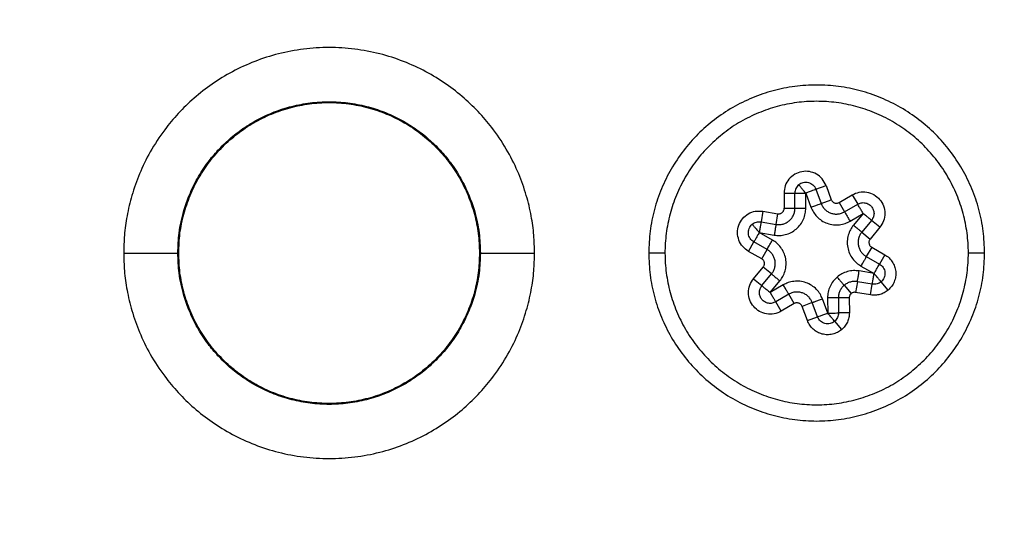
# Model space of a CAD drawing. Header units: millimetres. Extents: x 226 to 954, y 75 to 822.
# Tile 101 of 127: x 588 to 606, y 712 to 721. Entities that reach past the tile are written whole.
import ezdxf

# ---------------------------------------------------------------- set-up
doc = ezdxf.new("R2010")
doc.units = ezdxf.units.MM

msp = doc.modelspace()

# ---------------------------------------------------------------- linework, layer by layer
at = {"color": 179, "linetype": 'Continuous', "lineweight": 25}
for p, q in [((602.89, 717.784), (603.077, 717.853)), ((602.89, 717.784), (602.987, 717.521)), ((603.077, 717.853), (603.175, 717.591)), ((602.302, 717.712), (602.502, 717.713)), ((602.302, 717.712), (602.304, 717.432)), ((602.504, 717.433), (602.502, 717.713)), ((602.704, 717.434), (602.702, 717.714)), ((602.702, 717.714), (602.8, 717.452)), ((602.987, 717.521), (603.175, 717.591)), ((603.319, 717.539), (603.56, 717.681)), ((603.56, 717.681), (603.662, 717.508)), ((601.911, 717.379), (601.878, 717.182)), ((601.911, 717.379), (602.187, 717.332)), ((602.304, 717.432), (602.504, 717.433)), ((603.319, 717.539), (603.42, 717.367)), ((603.42, 717.367), (603.662, 717.508)), ((601.878, 717.182), (602.154, 717.135)), ((602.154, 717.135), (602.187, 717.332)), ((603.521, 717.194), (603.763, 717.336)), ((603.763, 717.336), (603.584, 717.12)), ((603.917, 717.208), (603.738, 716.993)), ((604.071, 717.081), (603.917, 717.208)), ((604.071, 717.081), (603.892, 716.865)), ((601.844, 716.985), (602.12, 716.938)), ((602.088, 716.846), (601.844, 716.985)), ((603.738, 716.993), (603.892, 716.865)), ((601.647, 716.637), (601.745, 716.811)), ((601.89, 716.499), (601.647, 716.637)), ((601.989, 716.673), (601.745, 716.811)), ((601.89, 716.499), (601.989, 716.673)), ((603.92, 716.714), (603.821, 716.541)), ((603.92, 716.714), (604.163, 716.576)), ((591.112, 716.607), (591.129, 716.607)), ((596.681, 716.607), (596.697, 716.607)), ((603.821, 716.541), (604.064, 716.402)), ((604.163, 716.576), (604.064, 716.402)), ((601.739, 716.132), (601.917, 716.348)), ((602.072, 716.22), (601.917, 716.348)), ((603.965, 716.228), (603.689, 716.275)), ((603.722, 716.367), (603.965, 716.228)), ((601.739, 716.132), (601.893, 716.005)), ((601.893, 716.005), (602.072, 716.22)), ((602.047, 715.877), (602.226, 716.093)), ((602.289, 716.019), (602.047, 715.877)), ((603.411, 716.011), (603.541, 715.858)), ((603.656, 716.078), (603.622, 715.881)), ((603.932, 716.031), (603.656, 716.078)), ((603.899, 715.834), (603.932, 716.031)), ((604.225, 715.924), (604.095, 716.076)), ((602.39, 715.846), (602.148, 715.705)), ((602.491, 715.674), (602.39, 715.846)), ((603.108, 715.499), (603.01, 715.761)), ((603.106, 715.779), (603.108, 715.499)), ((603.506, 715.782), (603.306, 715.78)), ((603.306, 715.78), (603.308, 715.5)), ((603.506, 715.782), (603.508, 715.502)), ((603.899, 715.834), (603.622, 715.881)), ((602.249, 715.532), (602.148, 715.705)), ((602.491, 715.674), (602.249, 715.532)), ((602.823, 715.692), (602.635, 715.622)), ((602.733, 715.36), (602.635, 715.622)), ((602.92, 715.429), (602.823, 715.692)), ((602.733, 715.36), (602.92, 715.429)), ((603.508, 715.502), (603.308, 715.5)), ((603.367, 715.194), (603.237, 715.347))]:
    msp.add_line(p, q, dxfattribs=at)
at = {"color": 8, "linetype": 'Continuous', "lineweight": 25}
for p, q in [((600.111, 716.607), (599.805, 716.607)), ((606.005, 716.607), (605.699, 716.607))]:
    msp.add_line(p, q, dxfattribs=at)
at = {"color": 179, "linetype": 'Continuous', "lineweight": 25}
for points, knots in [([(593.905, 657.932), (604.204, 657.932), (614.323, 660.643), (632.162, 670.942), (639.569, 678.35), (649.868, 696.189), (652.579, 706.307), (652.579, 726.906), (649.868, 737.024), (639.569, 754.863), (632.162, 762.271), (614.323, 772.57), (604.204, 775.281), (593.905, 775.281)], [0, 0, 0, 0, 0.1666667, 0.1666667, 0.3333333, 0.3333333, 0.5, 0.5, 0.6666667, 0.6666667, 0.8333333, 0.8333333, 1, 1, 1, 1]), ([(593.905, 775.107), (604.173, 775.107), (614.262, 772.403), (632.048, 762.135), (639.433, 754.749), (649.702, 736.964), (652.405, 726.875), (652.405, 706.338), (649.702, 696.249), (639.433, 678.464), (632.048, 671.078), (614.262, 660.81), (604.173, 658.107), (593.905, 658.107)], [0, 0, 0, 0, 0.1666667, 0.1666667, 0.3333333, 0.3333333, 0.5, 0.5, 0.6666667, 0.6666667, 0.8333333, 0.8333333, 1, 1, 1, 1]), ([(645.178, 716.607), (645.174, 717.092), (645.166, 718.076), (645.1, 719.573), (644.989, 721.109), (644.825, 722.684), (644.609, 724.288), (644.335, 725.919), (644.001, 727.574), (643.602, 729.263), (643.158, 730.891), (642.676, 732.457), (642.163, 733.955), (641.592, 735.47), (640.959, 736.998), (640.262, 738.538), (639.513, 740.055), (638.714, 741.548), (637.867, 743.013), (636.954, 744.477), (635.974, 745.936), (634.945, 747.359), (633.869, 748.745), (632.748, 750.092), (631.563, 751.419), (630.313, 752.724), (628.999, 754.003), (627.62, 755.252), (626.177, 756.465), (624.67, 757.64), (623.1, 758.771), (621.47, 759.855), (619.781, 760.887), (618.034, 761.863), (616.233, 762.778), (614.38, 763.629), (612.48, 764.412), (610.534, 765.123), (608.548, 765.76), (606.526, 766.317), (604.472, 766.794), (602.392, 767.188), (600.289, 767.496), (598.17, 767.717), (596.04, 767.851), (593.905, 767.895), (591.769, 767.851), (589.639, 767.717), (587.521, 767.496), (585.418, 767.188), (583.337, 766.794), (581.284, 766.317), (579.261, 765.76), (577.275, 765.123), (575.33, 764.412), (573.429, 763.629), (571.577, 762.778), (569.776, 761.863), (568.029, 760.887), (566.34, 759.855), (564.709, 758.771), (563.14, 757.64), (561.633, 756.465), (560.19, 755.252), (558.811, 754.003), (557.496, 752.724), (556.247, 751.419), (555.062, 750.092), (553.941, 748.745), (552.843, 747.331), (551.774, 745.849), (550.741, 744.302), (549.784, 742.749), (548.9, 741.194), (548.086, 739.643), (547.299, 738.008), (546.548, 736.293), (545.842, 734.5), (545.22, 732.728), (544.673, 730.971), (544.199, 729.232), (543.795, 727.514), (543.458, 725.83), (543.185, 724.182), (542.972, 722.58), (542.814, 721.025), (542.707, 719.518), (542.643, 718.049), (542.635, 717.083), (542.631, 716.607)], [0, 0, 0, 0, 0.009039, 0.018334, 0.027893, 0.037722, 0.047828, 0.05803, 0.068512, 0.079278, 0.090336, 0.09995, 0.109779, 0.119827, 0.130096, 0.140586, 0.1513, 0.161607, 0.172115, 0.182823, 0.19373, 0.204835, 0.215534, 0.226408, 0.237454, 0.248671, 0.260055, 0.271602, 0.283309, 0.29517, 0.30718, 0.319334, 0.331624, 0.344044, 0.356587, 0.369244, 0.382006, 0.394865, 0.407811, 0.420835, 0.433925, 0.447072, 0.460264, 0.47349, 0.48674, 0.500001, 0.513261, 0.526511, 0.539737, 0.552929, 0.566076, 0.579166, 0.59219, 0.605136, 0.617995, 0.630757, 0.643414, 0.655957, 0.668377, 0.680667, 0.692821, 0.704831, 0.716692, 0.728399, 0.739946, 0.75133, 0.762547, 0.773594, 0.784467, 0.795166, 0.806938, 0.818487, 0.829811, 0.84091, 0.851785, 0.862435, 0.8747, 0.886658, 0.898311, 0.909664, 0.92092, 0.931875, 0.942533, 0.952903, 0.962989, 0.972626, 0.982002, 0.991125, 1, 1, 1, 1]), ([(542.81, 716.607), (542.814, 717.09), (542.822, 718.071), (542.888, 719.562), (542.999, 721.093), (543.161, 722.663), (543.378, 724.261), (543.65, 725.886), (543.983, 727.536), (544.38, 729.219), (544.823, 730.842), (545.304, 732.401), (545.814, 733.895), (546.384, 735.404), (547.014, 736.927), (547.709, 738.461), (548.455, 739.974), (549.252, 741.461), (550.096, 742.921), (551.006, 744.38), (551.982, 745.834), (553.008, 747.252), (554.08, 748.633), (555.197, 749.975), (556.378, 751.298), (557.623, 752.599), (558.933, 753.873), (560.307, 755.117), (561.745, 756.327), (563.247, 757.497), (564.811, 758.625), (566.435, 759.705), (568.119, 760.733), (569.86, 761.705), (571.654, 762.617), (573.501, 763.466), (575.395, 764.246), (577.333, 764.955), (579.312, 765.588), (581.327, 766.144), (583.374, 766.62), (585.448, 767.012), (587.543, 767.319), (589.654, 767.539), (591.777, 767.672), (593.905, 767.717), (596.033, 767.672), (598.155, 767.539), (600.267, 767.319), (602.362, 767.012), (604.435, 766.62), (606.482, 766.144), (608.497, 765.588), (610.476, 764.955), (612.415, 764.246), (614.309, 763.466), (616.155, 762.617), (617.95, 761.705), (619.691, 760.733), (621.374, 759.705), (622.999, 758.625), (624.563, 757.497), (626.064, 756.327), (627.503, 755.117), (628.877, 753.873), (630.187, 752.599), (631.432, 751.298), (632.613, 749.975), (633.729, 748.633), (634.824, 747.224), (635.889, 745.748), (636.918, 744.205), (637.872, 742.658), (638.753, 741.109), (639.564, 739.563), (640.348, 737.934), (641.097, 736.224), (641.8, 734.437), (642.42, 732.672), (642.965, 730.921), (643.437, 729.188), (643.841, 727.476), (644.176, 725.798), (644.448, 724.155), (644.66, 722.559), (644.818, 721.01), (644.924, 719.508), (644.988, 718.044), (644.996, 717.081), (645, 716.607)], [0, 0, 0, 0, 0.009039, 0.018334, 0.027893, 0.037722, 0.047828, 0.05803, 0.068512, 0.079278, 0.090336, 0.09995, 0.109779, 0.119827, 0.130096, 0.140586, 0.1513, 0.161607, 0.172115, 0.182823, 0.19373, 0.204835, 0.215534, 0.226408, 0.237454, 0.248671, 0.260055, 0.271602, 0.283309, 0.29517, 0.30718, 0.319334, 0.331624, 0.344044, 0.356587, 0.369244, 0.382006, 0.394865, 0.407811, 0.420835, 0.433925, 0.447072, 0.460264, 0.47349, 0.48674, 0.500001, 0.513261, 0.526511, 0.539737, 0.552929, 0.566076, 0.579166, 0.59219, 0.605136, 0.617995, 0.630757, 0.643414, 0.655957, 0.668377, 0.680667, 0.692821, 0.704831, 0.716692, 0.728399, 0.739946, 0.75133, 0.762547, 0.773594, 0.784467, 0.795166, 0.806938, 0.818487, 0.829811, 0.84091, 0.851785, 0.862435, 0.8747, 0.886658, 0.898311, 0.909664, 0.92092, 0.931875, 0.942533, 0.952903, 0.962989, 0.972626, 0.982002, 0.991125, 1, 1, 1, 1]), ([(552.027, 757.703), (543.932, 749.454), (538.453, 738.997), (534.104, 716.296), (535.33, 704.554), (544.276, 683.241), (551.797, 674.142), (571.047, 661.346), (582.348, 657.932), (593.905, 657.932)], [0, 0, 0, 0, 0.25, 0.25, 0.5, 0.5, 0.75, 0.75, 1, 1, 1, 1]), ([(593.905, 658.107), (582.395, 658.107), (571.139, 661.503), (551.96, 674.235), (544.461, 683.289), (535.524, 704.505), (534.285, 716.196), (538.573, 738.813), (544.007, 749.239), (552.048, 757.475)], [0, 0, 0, 0, 0.25, 0.25, 0.5, 0.5, 0.75, 0.75, 1, 1, 1, 1]), ([(633.127, 716.607), (633.123, 717.022), (633.115, 717.865), (633.051, 719.148), (632.944, 720.47), (632.786, 721.828), (632.573, 723.223), (632.302, 724.652), (631.967, 726.114), (631.578, 727.553), (631.139, 728.964), (630.652, 730.344), (630.1, 731.741), (629.478, 733.152), (628.787, 734.563), (628.025, 735.972), (627.192, 737.373), (626.279, 738.77), (625.316, 740.114), (624.308, 741.403), (623.262, 742.634), (622.144, 743.843), (620.956, 745.024), (619.696, 746.173), (618.365, 747.284), (616.964, 748.35), (615.496, 749.367), (613.961, 750.329), (612.453, 751.179), (610.985, 751.926), (609.568, 752.577), (608.114, 753.176), (606.626, 753.72), (605.106, 754.206), (603.559, 754.633), (601.988, 754.998), (600.397, 755.299), (598.789, 755.535), (597.168, 755.704), (595.538, 755.806), (593.905, 755.84), (592.271, 755.806), (590.642, 755.704), (589.021, 755.535), (587.413, 755.299), (585.821, 754.998), (584.25, 754.633), (582.703, 754.206), (581.184, 753.72), (579.696, 753.176), (578.242, 752.577), (576.825, 751.926), (575.357, 751.179), (573.849, 750.329), (572.314, 749.367), (570.845, 748.35), (569.445, 747.284), (568.114, 746.173), (566.854, 745.024), (565.665, 743.843), (564.548, 742.634), (563.501, 741.403), (562.487, 740.106), (561.513, 738.745), (560.586, 737.323), (559.741, 735.896), (558.975, 734.47), (558.289, 733.059), (557.679, 731.665), (557.139, 730.294), (556.663, 728.939), (556.229, 727.544), (555.843, 726.114), (555.508, 724.652), (555.236, 723.223), (555.024, 721.828), (554.866, 720.47), (554.759, 719.148), (554.695, 717.865), (554.687, 717.022), (554.683, 716.607)], [0, 0, 0, 0, 0.010105, 0.02053, 0.031285, 0.04238, 0.053823, 0.065625, 0.077793, 0.090336, 0.101898, 0.113772, 0.125962, 0.13847, 0.1513, 0.164215, 0.177443, 0.190983, 0.204834, 0.217694, 0.230804, 0.244163, 0.257764, 0.271601, 0.285667, 0.299955, 0.314454, 0.329153, 0.344042, 0.356584, 0.369241, 0.382004, 0.394863, 0.40781, 0.420833, 0.433924, 0.447071, 0.460263, 0.47349, 0.486739, 0.5, 0.513261, 0.52651, 0.539737, 0.552929, 0.566076, 0.579167, 0.59219, 0.605137, 0.617996, 0.630759, 0.643416, 0.655958, 0.670847, 0.685546, 0.700045, 0.714333, 0.728399, 0.742236, 0.755837, 0.769196, 0.782306, 0.795166, 0.809265, 0.823043, 0.836497, 0.849627, 0.862434, 0.874699, 0.886657, 0.898311, 0.909664, 0.922207, 0.934375, 0.946177, 0.95762, 0.968715, 0.97947, 0.989895, 1, 1, 1, 1]), ([(555.004, 716.607), (555.008, 717.018), (555.016, 717.854), (555.079, 719.128), (555.186, 720.438), (555.342, 721.785), (555.553, 723.169), (555.822, 724.586), (556.154, 726.036), (556.54, 727.463), (556.976, 728.863), (557.459, 730.232), (558.007, 731.617), (558.624, 733.016), (559.309, 734.416), (560.064, 735.813), (560.891, 737.203), (561.796, 738.588), (562.751, 739.921), (563.751, 741.199), (564.788, 742.42), (565.897, 743.619), (567.076, 744.791), (568.325, 745.931), (569.645, 747.032), (571.034, 748.09), (572.491, 749.099), (574.013, 750.053), (575.598, 750.947), (577.243, 751.774), (578.943, 752.531), (580.694, 753.211), (582.491, 753.811), (584.226, 754.297), (585.888, 754.683), (587.466, 754.982), (589.061, 755.216), (590.669, 755.383), (592.285, 755.485), (593.905, 755.518), (595.525, 755.485), (597.141, 755.383), (598.748, 755.216), (600.344, 754.982), (601.922, 754.683), (603.583, 754.297), (605.318, 753.811), (607.116, 753.211), (608.867, 752.531), (610.567, 751.774), (612.211, 750.947), (613.796, 750.053), (615.319, 749.099), (616.775, 748.09), (618.164, 747.032), (619.484, 745.931), (620.734, 744.791), (621.913, 743.619), (623.021, 742.42), (624.059, 741.199), (625.065, 739.913), (626.031, 738.564), (626.951, 737.153), (627.789, 735.738), (628.548, 734.324), (629.229, 732.924), (629.834, 731.542), (630.369, 730.182), (630.841, 728.838), (631.272, 727.455), (631.655, 726.036), (631.987, 724.586), (632.257, 723.169), (632.467, 721.785), (632.624, 720.438), (632.73, 719.128), (632.794, 717.854), (632.802, 717.018), (632.805, 716.607)], [0, 0, 0, 0, 0.010105, 0.02053, 0.031285, 0.04238, 0.053824, 0.065625, 0.077794, 0.090336, 0.101899, 0.113773, 0.125962, 0.138471, 0.1513, 0.164216, 0.177444, 0.190984, 0.204835, 0.217695, 0.230806, 0.244164, 0.257765, 0.271602, 0.285669, 0.299956, 0.314455, 0.329155, 0.344043, 0.359108, 0.374335, 0.389709, 0.405214, 0.420833, 0.433924, 0.447071, 0.460263, 0.473489, 0.486739, 0.5, 0.513261, 0.526511, 0.539737, 0.552929, 0.566076, 0.579167, 0.594786, 0.610291, 0.625665, 0.640892, 0.655957, 0.670845, 0.685545, 0.700044, 0.714331, 0.728398, 0.742235, 0.755836, 0.769195, 0.782305, 0.795165, 0.809265, 0.823042, 0.836496, 0.849627, 0.862433, 0.874699, 0.886657, 0.89831, 0.909664, 0.922206, 0.934375, 0.946176, 0.95762, 0.968715, 0.97947, 0.989895, 1, 1, 1, 1]), ([(597.697, 716.607), (597.694, 716.716), (597.689, 716.946), (597.639, 717.302), (597.549, 717.681), (597.409, 718.079), (597.209, 718.488), (596.965, 718.86), (596.691, 719.189), (596.399, 719.473), (596.065, 719.734), (595.69, 719.962), (595.279, 720.151), (594.838, 720.292), (594.377, 720.379), (593.905, 720.409), (593.433, 720.379), (592.971, 720.292), (592.531, 720.151), (592.12, 719.962), (591.745, 719.734), (591.411, 719.473), (591.119, 719.189), (590.844, 718.86), (590.601, 718.488), (590.401, 718.079), (590.26, 717.681), (590.171, 717.302), (590.121, 716.946), (590.115, 716.716), (590.113, 716.607)], [0, 0, 0, 0, 0.027668, 0.057727, 0.090349, 0.125682, 0.163831, 0.20484, 0.237462, 0.271612, 0.307191, 0.344055, 0.382015, 0.420841, 0.460267, 0.5, 0.539733, 0.579159, 0.617985, 0.655945, 0.692809, 0.728388, 0.762538, 0.79516, 0.836169, 0.874318, 0.909651, 0.942273, 0.972332, 1, 1, 1, 1]), ([(606.005, 716.607), (606, 716.742), (605.989, 717.012), (605.907, 717.411), (605.777, 717.796), (605.597, 718.161), (605.371, 718.499), (605.103, 718.805), (604.797, 719.073), (604.459, 719.299), (604.095, 719.479), (603.709, 719.609), (603.311, 719.689), (602.905, 719.715), (602.499, 719.689), (602.1, 719.609), (601.715, 719.479), (601.35, 719.299), (601.012, 719.073), (600.707, 718.805), (600.438, 718.499), (600.213, 718.161), (600.032, 717.796), (599.903, 717.411), (599.82, 717.012), (599.81, 716.742), (599.805, 716.607)], [0, 0, 0, 0, 0.041667, 0.083333, 0.125, 0.166667, 0.208333, 0.25, 0.291667, 0.333333, 0.375, 0.416667, 0.458333, 0.5, 0.541667, 0.583333, 0.625, 0.666667, 0.708333, 0.75, 0.791667, 0.833333, 0.875, 0.916667, 0.958333, 1, 1, 1, 1]), ([(591.112, 716.607), (591.117, 716.73), (591.127, 716.995), (591.207, 717.355), (591.324, 717.691), (591.472, 717.992), (591.651, 718.266), (591.853, 718.509), (592.068, 718.718), (592.314, 718.909), (592.59, 719.078), (592.893, 719.217), (593.217, 719.32), (593.557, 719.385), (593.905, 719.406), (594.253, 719.385), (594.592, 719.32), (594.917, 719.217), (595.219, 719.078), (595.495, 718.909), (595.742, 718.718), (595.957, 718.509), (596.159, 718.266), (596.338, 717.992), (596.485, 717.691), (596.603, 717.355), (596.682, 716.995), (596.693, 716.73), (596.697, 716.607)], [0, 0, 0, 0, 0.042374, 0.090314, 0.12565, 0.163802, 0.204815, 0.23744, 0.271593, 0.307175, 0.344042, 0.382005, 0.420835, 0.460264, 0.5, 0.539736, 0.579165, 0.617995, 0.655958, 0.692825, 0.728407, 0.76256, 0.795185, 0.836198, 0.87435, 0.909686, 0.957626, 1, 1, 1, 1]), ([(591.129, 716.607), (591.133, 716.728), (591.142, 716.97), (591.216, 717.327), (591.332, 717.672), (591.494, 717.999), (591.696, 718.301), (591.936, 718.575), (592.21, 718.815), (592.513, 719.018), (592.839, 719.179), (593.184, 719.296), (593.541, 719.367), (593.905, 719.391), (594.268, 719.367), (594.625, 719.296), (594.97, 719.179), (595.297, 719.018), (595.6, 718.815), (595.874, 718.575), (596.114, 718.301), (596.316, 717.999), (596.477, 717.672), (596.594, 717.327), (596.667, 716.97), (596.676, 716.728), (596.681, 716.607)], [0, 0, 0, 0, 0.0416667, 0.0833333, 0.125, 0.1666667, 0.2083333, 0.25, 0.2916667, 0.3333333, 0.375, 0.4166667, 0.4583333, 0.5, 0.5416667, 0.5833333, 0.625, 0.6666667, 0.7083333, 0.75, 0.7916667, 0.8333333, 0.875, 0.9166667, 0.9583333, 1, 1, 1, 1]), ([(604.719, 714.473), (604.809, 714.556), (604.989, 714.721), (605.215, 715.011), (605.404, 715.326), (605.55, 715.663), (605.65, 716.017), (605.704, 716.38), (605.709, 716.747), (605.667, 717.112), (605.577, 717.468), (605.442, 717.81), (605.263, 718.131), (605.044, 718.425), (604.788, 718.689), (604.5, 718.917), (604.185, 719.106), (603.848, 719.251), (603.495, 719.352), (603.131, 719.405), (602.764, 719.411), (602.399, 719.369), (602.043, 719.279), (601.702, 719.143), (601.379, 718.967), (601.187, 718.815), (601.091, 718.74)], [0, 0, 0, 0, 0.041667, 0.083333, 0.125, 0.166667, 0.208333, 0.25, 0.291667, 0.333333, 0.375, 0.416667, 0.458333, 0.5, 0.541667, 0.583333, 0.625, 0.666667, 0.708333, 0.75, 0.791667, 0.833333, 0.875, 0.916667, 0.958333, 1, 1, 1, 1]), ([(601.091, 718.74), (601.001, 718.657), (600.821, 718.492), (600.595, 718.202), (600.406, 717.887), (600.26, 717.55), (600.159, 717.196), (600.106, 716.833), (600.1, 716.466), (600.143, 716.101), (600.232, 715.745), (600.368, 715.403), (600.546, 715.082), (600.766, 714.788), (601.021, 714.524), (601.309, 714.296), (601.624, 714.107), (601.962, 713.962), (602.315, 713.861), (602.678, 713.808), (603.046, 713.802), (603.41, 713.844), (603.767, 713.934), (604.108, 714.07), (604.43, 714.247), (604.622, 714.398), (604.719, 714.473)], [0, 0, 0, 0, 0.041667, 0.083333, 0.125, 0.166667, 0.208333, 0.25, 0.291667, 0.333333, 0.375, 0.416667, 0.458333, 0.5, 0.541667, 0.583333, 0.625, 0.666667, 0.708333, 0.75, 0.791667, 0.833333, 0.875, 0.916667, 0.958333, 1, 1, 1, 1]), ([(603.077, 717.853), (603.056, 717.895), (603.015, 717.979), (602.903, 718.069), (602.771, 718.117), (602.629, 718.116), (602.496, 718.066), (602.388, 717.974), (602.315, 717.851), (602.307, 717.758), (602.302, 717.712)], [0, 0, 0, 0, 0.125, 0.25, 0.375, 0.5, 0.625, 0.75, 0.875, 1, 1, 1, 1]), ([(602.573, 717.867), (602.585, 717.876), (602.611, 717.895), (602.657, 717.911), (602.705, 717.916), (602.753, 717.91), (602.798, 717.892), (602.837, 717.864), (602.87, 717.828), (602.883, 717.798), (602.89, 717.784)], [0, 0, 0, 0, 0.125, 0.25, 0.375, 0.499999, 0.625001, 0.75, 0.875, 1, 1, 1, 1]), ([(602.573, 717.867), (602.562, 717.856), (602.541, 717.836), (602.519, 717.798), (602.505, 717.757), (602.503, 717.727), (602.502, 717.713)], [0, 0, 0, 0, 0.249999, 0.499999, 0.75, 1, 1, 1, 1]), ([(602.702, 717.714), (602.692, 717.726), (602.672, 717.749), (602.64, 717.787), (602.612, 717.82), (602.592, 717.843), (602.581, 717.857), (602.575, 717.863), (602.573, 717.866), (602.572, 717.866), (602.573, 717.867), (602.573, 717.867), (602.573, 717.867)], [0, 0, 0, 0, 0.151388, 0.288865, 0.499466, 0.652767, 0.759536, 0.883084, 0.942432, 0.97135, 0.991231, 1, 1, 1, 1]), ([(602.702, 717.714), (602.727, 717.723), (602.776, 717.742), (602.838, 717.765), (602.881, 717.781), (602.887, 717.783), (602.89, 717.784)], [0, 0, 0, 0, 0.25, 0.499986, 0.749969, 1, 1, 1, 1]), ([(603.56, 717.681), (603.603, 717.7), (603.688, 717.739), (603.831, 717.738), (603.964, 717.691), (604.074, 717.6), (604.145, 717.478), (604.17, 717.339), (604.149, 717.197), (604.097, 717.12), (604.071, 717.081)], [0, 0, 0, 0, 0.125, 0.25, 0.374999, 0.5, 0.625, 0.75, 0.875, 1, 1, 1, 1]), ([(602.502, 717.713), (602.505, 717.713), (602.511, 717.713), (602.557, 717.713), (602.623, 717.714), (602.676, 717.714), (602.702, 717.714)], [0, 0, 0, 0, 0.250031, 0.500016, 0.749999, 1, 1, 1, 1]), ([(603.175, 717.591), (603.178, 717.584), (603.183, 717.571), (603.198, 717.554), (603.215, 717.54), (603.234, 717.531), (603.256, 717.526), (603.278, 717.525), (603.299, 717.53), (603.312, 717.536), (603.319, 717.539)], [0, 0, 0, 0, 0.125001, 0.249998, 0.374999, 0.5, 0.625001, 0.75, 0.874997, 1, 1, 1, 1]), ([(601.647, 716.637), (601.608, 716.664), (601.532, 716.718), (601.462, 716.843), (601.436, 716.982), (601.46, 717.122), (601.53, 717.245), (601.638, 717.336), (601.771, 717.388), (601.864, 717.382), (601.911, 717.379)], [0, 0, 0, 0, 0.125, 0.25, 0.375, 0.5, 0.625, 0.75, 0.875, 1, 1, 1, 1]), ([(602.154, 717.135), (602.176, 717.133), (602.219, 717.128), (602.284, 717.14), (602.345, 717.164), (602.4, 717.201), (602.445, 717.248), (602.479, 717.305), (602.5, 717.367), (602.503, 717.411), (602.504, 717.433)], [0, 0, 0, 0, 0.125, 0.25, 0.375, 0.5, 0.625, 0.75, 0.875, 1, 1, 1, 1]), ([(602.187, 717.332), (602.194, 717.332), (602.209, 717.33), (602.231, 717.334), (602.251, 717.342), (602.269, 717.354), (602.284, 717.37), (602.296, 717.389), (602.303, 717.41), (602.304, 717.424), (602.304, 717.432)], [0, 0, 0, 0, 0.125003, 0.250001, 0.375002, 0.500002, 0.624999, 0.750002, 0.875, 1, 1, 1, 1]), ([(602.504, 717.433), (602.507, 717.433), (602.512, 717.433), (602.546, 717.433), (602.563, 717.433)], [0, 0, 0, 0, 0.500046, 1, 1, 1, 1]), ([(602.528, 717.05), (602.556, 717.077), (602.611, 717.13), (602.665, 717.229), (602.699, 717.332), (602.702, 717.401), (602.704, 717.434)], [0, 0, 0, 0, 0.2659098, 0.5248738, 0.7709746, 1, 1, 1, 1]), ([(602.563, 717.433), (602.583, 717.433), (602.624, 717.434), (602.677, 717.434), (602.704, 717.434)], [0, 0, 0, 0, 0.499984, 1, 1, 1, 1]), ([(602.8, 717.452), (602.824, 717.461), (602.873, 717.479), (602.935, 717.502), (602.979, 717.518), (602.984, 717.52), (602.987, 717.521)], [0, 0, 0, 0, 0.250001, 0.499985, 0.749969, 1, 1, 1, 1]), ([(602.8, 717.452), (602.813, 717.421), (602.841, 717.358), (602.908, 717.274), (602.995, 717.202), (603.099, 717.151), (603.212, 717.124), (603.324, 717.125), (603.43, 717.148), (603.491, 717.179), (603.521, 717.194)], [0, 0, 0, 0, 0.114513, 0.237563, 0.367045, 0.5, 0.632955, 0.762436, 0.885487, 1, 1, 1, 1]), ([(602.987, 717.521), (602.996, 717.501), (603.014, 717.461), (603.056, 717.411), (603.107, 717.37), (603.167, 717.341), (603.231, 717.326), (603.297, 717.325), (603.361, 717.337), (603.4, 717.357), (603.42, 717.367)], [0, 0, 0, 0, 0.125, 0.25, 0.375, 0.499999, 0.624999, 0.75, 0.875, 1, 1, 1, 1]), ([(603.42, 717.367), (603.422, 717.364), (603.425, 717.359), (603.448, 717.319), (603.481, 717.262), (603.508, 717.217), (603.521, 717.194)], [0, 0, 0, 0, 0.250031, 0.500015, 0.75, 1, 1, 1, 1]), ([(603.662, 717.508), (603.683, 717.518), (603.725, 717.538), (603.797, 717.537), (603.864, 717.513), (603.918, 717.468), (603.954, 717.407), (603.967, 717.337), (603.956, 717.267), (603.93, 717.228), (603.917, 717.208)], [0, 0, 0, 0, 0.125, 0.2500005, 0.3750005, 0.5000001, 0.625, 0.7500002, 0.8750004, 1, 1, 1, 1]), ([(603.763, 717.336), (603.749, 717.359), (603.723, 717.404), (603.689, 717.461), (603.666, 717.501), (603.663, 717.506), (603.662, 717.508)], [0, 0, 0, 0, 0.25, 0.499985, 0.749969, 1, 1, 1, 1]), ([(601.715, 717.137), (601.726, 717.146), (601.75, 717.163), (601.791, 717.179), (601.834, 717.187), (601.863, 717.183), (601.878, 717.182)], [0, 0, 0, 0, 0.249998, 0.500001, 0.750004, 1, 1, 1, 1]), ([(601.878, 717.182), (601.877, 717.179), (601.876, 717.173), (601.868, 717.127), (601.857, 717.062), (601.849, 717.011), (601.844, 716.985)], [0, 0, 0, 0, 0.250031, 0.500015, 0.75, 1, 1, 1, 1]), ([(603.917, 717.208), (603.914, 717.21), (603.91, 717.214), (603.874, 717.244), (603.823, 717.286), (603.783, 717.319), (603.763, 717.336)], [0, 0, 0, 0, 0.250031, 0.500014, 0.749998, 1, 1, 1, 1]), ([(601.745, 716.811), (601.732, 716.82), (601.705, 716.838), (601.675, 716.875), (601.653, 716.919), (601.643, 716.966), (601.644, 717.014), (601.657, 717.061), (601.68, 717.104), (601.703, 717.126), (601.715, 717.137)], [0, 0, 0, 0, 0.125, 0.25, 0.375, 0.5, 0.625, 0.75, 0.875, 1, 1, 1, 1]), ([(601.715, 717.137), (601.716, 717.135), (601.719, 717.132), (601.734, 717.114), (601.754, 717.091), (601.782, 717.058), (601.814, 717.02), (601.834, 716.997), (601.844, 716.985)], [0, 0, 0, 0, 0.239422, 0.346125, 0.499849, 0.71056, 0.84827, 1, 1, 1, 1]), ([(602.154, 717.135), (602.153, 717.132), (602.153, 717.128), (602.148, 717.104), (602.144, 717.078), (602.139, 717.047), (602.131, 717.001), (602.125, 716.963), (602.12, 716.938)], [0, 0, 0, 0, 0.239477, 0.368377, 0.50001, 0.631637, 0.76055, 1, 1, 1, 1]), ([(602.12, 716.938), (602.153, 716.934), (602.222, 716.927), (602.329, 716.943), (602.435, 716.981), (602.497, 717.027), (602.528, 717.05)], [0, 0, 0, 0, 0.229027, 0.475127, 0.73409, 1, 1, 1, 1]), ([(603.584, 717.12), (603.564, 717.093), (603.523, 717.038), (603.484, 716.937), (603.465, 716.826), (603.473, 716.711), (603.507, 716.6), (603.564, 716.502), (603.636, 716.423), (603.694, 716.385), (603.722, 716.367)], [0, 0, 0, 0, 0.114513, 0.237563, 0.367045, 0.5, 0.632954, 0.762436, 0.885487, 1, 1, 1, 1]), ([(603.584, 717.12), (603.604, 717.104), (603.645, 717.07), (603.696, 717.028), (603.731, 716.998), (603.736, 716.995), (603.738, 716.993)], [0, 0, 0, 0, 0.25, 0.499984, 0.749969, 1, 1, 1, 1]), ([(601.844, 716.985), (601.831, 716.962), (601.805, 716.916), (601.773, 716.859), (601.75, 716.819), (601.747, 716.814), (601.745, 716.811)], [0, 0, 0, 0, 0.250001, 0.499986, 0.74997, 1, 1, 1, 1]), ([(601.989, 716.673), (601.99, 716.675), (601.993, 716.68), (602.016, 716.721), (602.049, 716.778), (602.075, 716.824), (602.088, 716.846)], [0, 0, 0, 0, 0.250031, 0.500015, 0.75, 1, 1, 1, 1]), ([(602.226, 716.093), (602.245, 716.12), (602.286, 716.175), (602.326, 716.276), (602.344, 716.387), (602.337, 716.503), (602.303, 716.613), (602.246, 716.711), (602.174, 716.791), (602.116, 716.828), (602.088, 716.846)], [0, 0, 0, 0, 0.114513, 0.237563, 0.367045, 0.5, 0.632954, 0.762436, 0.885487, 1, 1, 1, 1]), ([(603.738, 716.993), (603.725, 716.975), (603.7, 716.94), (603.677, 716.878), (603.667, 716.813), (603.672, 716.747), (603.691, 716.684), (603.723, 716.626), (603.766, 716.577), (603.803, 716.553), (603.821, 716.541)], [0, 0, 0, 0, 0.124999, 0.25, 0.375, 0.5, 0.625, 0.75, 0.875, 1, 1, 1, 1]), ([(603.892, 716.865), (603.888, 716.859), (603.879, 716.847), (603.872, 716.827), (603.868, 716.805), (603.87, 716.783), (603.876, 716.762), (603.887, 716.743), (603.901, 716.726), (603.914, 716.718), (603.92, 716.714)], [0, 0, 0, 0, 0.125001, 0.25, 0.375, 0.500001, 0.625001, 0.750001, 0.875001, 1, 1, 1, 1]), ([(602.072, 716.22), (602.084, 716.238), (602.11, 716.273), (602.133, 716.335), (602.143, 716.4), (602.138, 716.466), (602.119, 716.529), (602.087, 716.587), (602.044, 716.637), (602.007, 716.661), (601.989, 716.673)], [0, 0, 0, 0, 0.125, 0.25, 0.375, 0.5, 0.625, 0.75, 0.874999, 1, 1, 1, 1]), ([(542.631, 716.607), (542.635, 716.121), (542.643, 715.137), (542.71, 713.64), (542.821, 712.104), (542.984, 710.529), (543.201, 708.925), (543.475, 707.294), (543.808, 705.639), (544.207, 703.951), (544.652, 702.322), (545.134, 700.757), (545.646, 699.258), (546.218, 697.743), (546.851, 696.215), (547.548, 694.675), (548.297, 693.158), (549.096, 691.665), (549.943, 690.2), (550.856, 688.736), (551.835, 687.277), (552.865, 685.854), (553.941, 684.468), (555.062, 683.122), (556.247, 681.794), (557.496, 680.489), (558.811, 679.21), (560.19, 677.962), (561.633, 676.748), (563.14, 675.573), (564.709, 674.442), (566.34, 673.358), (568.029, 672.326), (569.776, 671.35), (571.577, 670.435), (573.429, 669.584), (575.33, 668.801), (577.275, 668.09), (579.261, 667.454), (581.284, 666.896), (583.337, 666.419), (585.418, 666.025), (587.521, 665.717), (589.639, 665.496), (591.769, 665.363), (593.905, 665.318), (596.04, 665.363), (598.17, 665.496), (600.289, 665.717), (602.392, 666.025), (604.472, 666.419), (606.526, 666.896), (608.548, 667.454), (610.534, 668.09), (612.48, 668.801), (614.38, 669.584), (616.233, 670.435), (618.034, 671.35), (619.781, 672.326), (621.47, 673.358), (623.1, 674.442), (624.67, 675.573), (626.177, 676.748), (627.62, 677.962), (628.999, 679.21), (630.313, 680.489), (631.563, 681.794), (632.748, 683.122), (633.869, 684.468), (634.967, 685.882), (636.036, 687.364), (637.068, 688.911), (638.026, 690.464), (638.91, 692.019), (639.723, 693.57), (640.511, 695.205), (641.262, 696.921), (641.968, 698.713), (642.59, 700.485), (643.136, 702.242), (643.61, 703.981), (644.015, 705.699), (644.352, 707.383), (644.625, 709.032), (644.838, 710.633), (644.996, 712.188), (645.102, 713.695), (645.167, 715.164), (645.175, 716.13), (645.178, 716.607)], [0, 0, 0, 0, 0.009039, 0.018334, 0.027893, 0.037722, 0.047828, 0.05803, 0.068512, 0.079278, 0.090336, 0.09995, 0.109779, 0.119827, 0.130096, 0.140586, 0.1513, 0.161607, 0.172115, 0.182823, 0.19373, 0.204835, 0.215534, 0.226408, 0.237454, 0.248671, 0.260055, 0.271602, 0.283309, 0.29517, 0.30718, 0.319334, 0.331624, 0.344044, 0.356587, 0.369244, 0.382006, 0.394865, 0.407811, 0.420835, 0.433925, 0.447072, 0.460264, 0.47349, 0.48674, 0.500001, 0.513261, 0.526511, 0.539737, 0.552929, 0.566076, 0.579166, 0.59219, 0.605136, 0.617995, 0.630757, 0.643414, 0.655957, 0.668377, 0.680667, 0.692821, 0.704831, 0.716692, 0.728399, 0.739946, 0.75133, 0.762547, 0.773594, 0.784467, 0.795166, 0.806938, 0.818487, 0.829811, 0.84091, 0.851785, 0.862435, 0.8747, 0.886658, 0.898311, 0.909664, 0.92092, 0.931875, 0.942533, 0.952903, 0.962989, 0.972626, 0.982002, 0.991125, 1, 1, 1, 1]), ([(645, 716.607), (644.996, 716.123), (644.988, 715.142), (644.921, 713.651), (644.811, 712.12), (644.648, 710.55), (644.432, 708.952), (644.159, 707.327), (643.827, 705.677), (643.429, 703.995), (642.986, 702.372), (642.506, 700.812), (641.995, 699.318), (641.426, 697.809), (640.795, 696.286), (640.101, 694.752), (639.354, 693.239), (638.558, 691.752), (637.714, 690.292), (636.804, 688.833), (635.828, 687.379), (634.802, 685.961), (633.729, 684.58), (632.613, 683.238), (631.432, 681.915), (630.187, 680.614), (628.877, 679.34), (627.503, 678.096), (626.064, 676.887), (624.563, 675.716), (622.999, 674.589), (621.374, 673.509), (619.691, 672.48), (617.95, 671.508), (616.155, 670.596), (614.309, 669.747), (612.415, 668.967), (610.476, 668.258), (608.497, 667.625), (606.482, 667.069), (604.435, 666.594), (602.362, 666.201), (600.267, 665.894), (598.155, 665.674), (596.033, 665.541), (593.905, 665.497), (591.777, 665.541), (589.654, 665.674), (587.543, 665.894), (585.448, 666.201), (583.374, 666.594), (581.327, 667.069), (579.312, 667.625), (577.333, 668.258), (575.395, 668.967), (573.501, 669.747), (571.654, 670.596), (569.86, 671.508), (568.119, 672.48), (566.435, 673.509), (564.811, 674.589), (563.247, 675.716), (561.745, 676.887), (560.307, 678.096), (558.933, 679.34), (557.623, 680.614), (556.378, 681.915), (555.197, 683.238), (554.08, 684.58), (552.986, 685.989), (551.92, 687.465), (550.891, 689.008), (549.937, 690.555), (549.056, 692.104), (548.246, 693.651), (547.461, 695.28), (546.712, 696.989), (546.009, 698.776), (545.389, 700.541), (544.845, 702.292), (544.372, 704.025), (543.969, 705.737), (543.634, 707.415), (543.361, 709.058), (543.149, 710.654), (542.992, 712.203), (542.885, 713.705), (542.821, 715.169), (542.813, 716.132), (542.81, 716.607)], [0, 0, 0, 0, 0.009039, 0.018334, 0.027893, 0.037722, 0.047828, 0.05803, 0.068512, 0.079278, 0.090336, 0.09995, 0.109779, 0.119827, 0.130096, 0.140586, 0.1513, 0.161607, 0.172115, 0.182823, 0.19373, 0.204835, 0.215534, 0.226408, 0.237454, 0.248671, 0.260055, 0.271602, 0.283309, 0.29517, 0.30718, 0.319334, 0.331624, 0.344044, 0.356587, 0.369244, 0.382006, 0.394865, 0.407811, 0.420835, 0.433925, 0.447072, 0.460264, 0.47349, 0.48674, 0.500001, 0.513261, 0.526511, 0.539737, 0.552929, 0.566076, 0.579166, 0.59219, 0.605136, 0.617995, 0.630757, 0.643414, 0.655957, 0.668377, 0.680667, 0.692821, 0.704831, 0.716692, 0.728399, 0.739946, 0.75133, 0.762547, 0.773594, 0.784467, 0.795166, 0.806938, 0.818487, 0.829811, 0.84091, 0.851785, 0.862435, 0.8747, 0.886658, 0.898311, 0.909664, 0.92092, 0.931875, 0.942533, 0.952903, 0.962989, 0.972626, 0.982002, 0.991125, 1, 1, 1, 1]), ([(554.683, 716.607), (554.687, 716.192), (554.695, 715.348), (554.759, 714.065), (554.866, 712.743), (555.024, 711.385), (555.236, 709.99), (555.508, 708.561), (555.843, 707.099), (556.232, 705.66), (556.671, 704.249), (557.157, 702.869), (557.71, 701.472), (558.332, 700.061), (559.023, 698.65), (559.784, 697.241), (560.618, 695.84), (561.531, 694.443), (562.494, 693.099), (563.501, 691.81), (564.548, 690.579), (565.665, 689.371), (566.854, 688.189), (568.114, 687.04), (569.445, 685.93), (570.845, 684.863), (572.314, 683.846), (573.849, 682.884), (575.357, 682.034), (576.825, 681.288), (578.242, 680.636), (579.696, 680.037), (581.184, 679.493), (582.703, 679.007), (584.25, 678.58), (585.821, 678.215), (587.413, 677.914), (589.021, 677.679), (590.642, 677.509), (592.271, 677.407), (593.905, 677.373), (595.538, 677.407), (597.168, 677.509), (598.789, 677.679), (600.397, 677.914), (601.988, 678.215), (603.559, 678.58), (605.106, 679.007), (606.626, 679.493), (608.114, 680.037), (609.568, 680.636), (610.985, 681.288), (612.453, 682.034), (613.961, 682.884), (615.496, 683.846), (616.964, 684.863), (618.365, 685.93), (619.696, 687.04), (620.956, 688.189), (622.144, 689.371), (623.262, 690.579), (624.308, 691.81), (625.322, 693.107), (626.297, 694.468), (627.224, 695.891), (628.069, 697.317), (628.835, 698.743), (629.521, 700.154), (630.131, 701.548), (630.671, 702.919), (631.147, 704.274), (631.58, 705.669), (631.967, 707.099), (632.302, 708.561), (632.573, 709.99), (632.786, 711.385), (632.944, 712.743), (633.051, 714.065), (633.115, 715.348), (633.123, 716.192), (633.127, 716.607)], [0, 0, 0, 0, 0.010105, 0.02053, 0.031285, 0.04238, 0.053823, 0.065625, 0.077793, 0.090336, 0.101898, 0.113772, 0.125962, 0.13847, 0.1513, 0.164215, 0.177443, 0.190983, 0.204834, 0.217694, 0.230804, 0.244163, 0.257764, 0.271601, 0.285667, 0.299955, 0.314454, 0.329153, 0.344042, 0.356584, 0.369241, 0.382004, 0.394863, 0.40781, 0.420833, 0.433924, 0.447071, 0.460263, 0.47349, 0.486739, 0.5, 0.513261, 0.52651, 0.539737, 0.552929, 0.566076, 0.579167, 0.59219, 0.605137, 0.617996, 0.630759, 0.643416, 0.655958, 0.670847, 0.685546, 0.700045, 0.714333, 0.728399, 0.742236, 0.755837, 0.769196, 0.782306, 0.795166, 0.809265, 0.823043, 0.836497, 0.849627, 0.862434, 0.874699, 0.886657, 0.898311, 0.909664, 0.922207, 0.934375, 0.946177, 0.95762, 0.968715, 0.97947, 0.989895, 1, 1, 1, 1]), ([(632.805, 716.607), (632.802, 716.195), (632.794, 715.359), (632.73, 714.086), (632.624, 712.775), (632.467, 711.428), (632.257, 710.044), (631.987, 708.627), (631.655, 707.177), (631.269, 705.75), (630.833, 704.351), (630.351, 702.982), (629.803, 701.596), (629.186, 700.197), (628.501, 698.797), (627.746, 697.4), (626.919, 696.01), (626.014, 694.625), (625.059, 693.292), (624.059, 692.014), (623.021, 690.793), (621.913, 689.594), (620.734, 688.422), (619.484, 687.282), (618.164, 686.181), (616.775, 685.123), (615.319, 684.114), (613.796, 683.16), (612.211, 682.267), (610.567, 681.439), (608.867, 680.682), (607.116, 680.002), (605.318, 679.402), (603.583, 678.916), (601.922, 678.53), (600.344, 678.231), (598.748, 677.998), (597.141, 677.83), (595.525, 677.729), (593.905, 677.695), (592.285, 677.729), (590.669, 677.83), (589.061, 677.998), (587.466, 678.231), (585.888, 678.53), (584.226, 678.916), (582.491, 679.402), (580.694, 680.002), (578.943, 680.682), (577.243, 681.439), (575.598, 682.267), (574.013, 683.16), (572.491, 684.114), (571.034, 685.123), (569.645, 686.181), (568.325, 687.282), (567.076, 688.422), (565.897, 689.594), (564.788, 690.793), (563.751, 692.014), (562.745, 693.3), (561.779, 694.649), (560.859, 696.06), (560.021, 697.475), (559.261, 698.889), (558.581, 700.289), (557.976, 701.671), (557.44, 703.031), (556.968, 704.375), (556.538, 705.758), (556.154, 707.177), (555.822, 708.627), (555.553, 710.044), (555.342, 711.428), (555.186, 712.775), (555.079, 714.086), (555.016, 715.359), (555.008, 716.195), (555.004, 716.607)], [0, 0, 0, 0, 0.010105, 0.02053, 0.031285, 0.04238, 0.053824, 0.065625, 0.077794, 0.090336, 0.101899, 0.113773, 0.125962, 0.138471, 0.1513, 0.164216, 0.177444, 0.190984, 0.204835, 0.217695, 0.230806, 0.244164, 0.257765, 0.271602, 0.285669, 0.299956, 0.314455, 0.329155, 0.344043, 0.359108, 0.374335, 0.389709, 0.405214, 0.420833, 0.433924, 0.447071, 0.460263, 0.473489, 0.486739, 0.5, 0.513261, 0.526511, 0.539737, 0.552929, 0.566076, 0.579167, 0.594786, 0.610291, 0.625665, 0.640892, 0.655957, 0.670845, 0.685545, 0.700044, 0.714331, 0.728398, 0.742235, 0.755836, 0.769195, 0.782305, 0.795165, 0.809265, 0.823042, 0.836496, 0.849627, 0.862433, 0.874699, 0.886657, 0.89831, 0.909664, 0.922206, 0.934375, 0.946176, 0.95762, 0.968715, 0.97947, 0.989895, 1, 1, 1, 1]), ([(590.113, 716.607), (590.115, 716.497), (590.121, 716.268), (590.171, 715.912), (590.26, 715.532), (590.401, 715.134), (590.601, 714.725), (590.844, 714.353), (591.119, 714.024), (591.411, 713.74), (591.745, 713.479), (592.12, 713.251), (592.531, 713.062), (592.971, 712.921), (593.433, 712.834), (593.905, 712.804), (594.377, 712.834), (594.838, 712.921), (595.279, 713.062), (595.69, 713.251), (596.065, 713.479), (596.399, 713.74), (596.691, 714.024), (596.965, 714.353), (597.209, 714.725), (597.409, 715.134), (597.549, 715.532), (597.639, 715.912), (597.689, 716.268), (597.694, 716.497), (597.697, 716.607)], [0, 0, 0, 0, 0.027668, 0.057727, 0.090349, 0.125682, 0.163831, 0.20484, 0.237462, 0.271612, 0.307191, 0.344055, 0.382015, 0.420841, 0.460267, 0.5, 0.539733, 0.579159, 0.617985, 0.655945, 0.692809, 0.728388, 0.762538, 0.79516, 0.836169, 0.874318, 0.909651, 0.942273, 0.972332, 1, 1, 1, 1]), ([(590.113, 716.607), (590.173, 716.607), (590.296, 716.607), (590.48, 716.607), (590.717, 716.607), (590.913, 716.607), (591.039, 716.607), (591.098, 716.607), (591.108, 716.607), (591.112, 716.607)], [0, 0, 0, 0, 0.116799, 0.240354, 0.368864, 0.63114, 0.759647, 0.883205, 1, 1, 1, 1]), ([(596.697, 716.607), (596.693, 716.483), (596.682, 716.219), (596.603, 715.858), (596.485, 715.523), (596.338, 715.221), (596.159, 714.947), (595.957, 714.705), (595.742, 714.496), (595.495, 714.304), (595.219, 714.135), (594.917, 713.996), (594.592, 713.893), (594.253, 713.828), (593.905, 713.807), (593.557, 713.828), (593.217, 713.893), (592.893, 713.996), (592.59, 714.135), (592.314, 714.304), (592.068, 714.496), (591.853, 714.705), (591.651, 714.947), (591.472, 715.221), (591.324, 715.523), (591.207, 715.858), (591.127, 716.219), (591.117, 716.483), (591.112, 716.607)], [0, 0, 0, 0, 0.042374, 0.090314, 0.12565, 0.163802, 0.204815, 0.23744, 0.271593, 0.307175, 0.344042, 0.382005, 0.420835, 0.460264, 0.5, 0.539736, 0.579165, 0.617995, 0.655958, 0.692825, 0.728407, 0.76256, 0.795185, 0.836198, 0.87435, 0.909686, 0.957626, 1, 1, 1, 1]), ([(596.681, 716.607), (596.676, 716.485), (596.667, 716.243), (596.594, 715.886), (596.477, 715.541), (596.316, 715.214), (596.114, 714.912), (595.874, 714.638), (595.6, 714.398), (595.297, 714.195), (594.97, 714.034), (594.625, 713.917), (594.268, 713.846), (593.905, 713.822), (593.541, 713.846), (593.184, 713.917), (592.839, 714.034), (592.513, 714.195), (592.21, 714.398), (591.936, 714.638), (591.696, 714.912), (591.494, 715.214), (591.332, 715.541), (591.216, 715.886), (591.142, 716.243), (591.133, 716.485), (591.129, 716.607)], [0, 0, 0, 0, 0.041667, 0.083333, 0.125, 0.166667, 0.208333, 0.25, 0.291667, 0.333333, 0.375, 0.416667, 0.458333, 0.5, 0.541667, 0.583333, 0.625, 0.666667, 0.708333, 0.75, 0.791667, 0.833333, 0.875, 0.916667, 0.958333, 1, 1, 1, 1]), ([(596.697, 716.607), (596.702, 716.607), (596.712, 716.607), (596.771, 716.607), (596.897, 716.607), (597.092, 716.607), (597.33, 716.607), (597.513, 716.607), (597.637, 716.607), (597.697, 716.607)], [0, 0, 0, 0, 0.116795, 0.240353, 0.36886, 0.631136, 0.759646, 0.883201, 1, 1, 1, 1]), ([(599.805, 716.607), (599.81, 716.471), (599.82, 716.201), (599.903, 715.802), (600.032, 715.417), (600.213, 715.052), (600.438, 714.714), (600.707, 714.408), (601.012, 714.14), (601.35, 713.914), (601.715, 713.734), (602.1, 713.604), (602.499, 713.524), (602.905, 713.498), (603.311, 713.524), (603.709, 713.604), (604.095, 713.734), (604.459, 713.914), (604.797, 714.14), (605.103, 714.408), (605.371, 714.714), (605.597, 715.052), (605.777, 715.417), (605.907, 715.802), (605.989, 716.201), (606, 716.471), (606.005, 716.607)], [0, 0, 0, 0, 0.0416667, 0.0833333, 0.125, 0.1666667, 0.2083333, 0.25, 0.2916667, 0.3333333, 0.375, 0.4166666, 0.4583333, 0.5, 0.5416667, 0.5833333, 0.625, 0.6666666, 0.7083333, 0.75, 0.7916667, 0.8333333, 0.875, 0.9166667, 0.9583333, 1, 1, 1, 1]), ([(601.917, 716.348), (601.922, 716.354), (601.93, 716.366), (601.938, 716.386), (601.941, 716.408), (601.94, 716.43), (601.933, 716.451), (601.923, 716.47), (601.908, 716.487), (601.896, 716.495), (601.89, 716.499)], [0, 0, 0, 0, 0.125001, 0.25, 0.375, 0.500001, 0.625001, 0.750001, 0.875001, 1, 1, 1, 1]), ([(603.821, 716.541), (603.819, 716.538), (603.816, 716.533), (603.794, 716.493), (603.761, 716.435), (603.735, 716.39), (603.722, 716.367)], [0, 0, 0, 0, 0.250031, 0.500015, 0.75, 1, 1, 1, 1]), ([(604.163, 716.576), (604.19, 716.558), (604.243, 716.523), (604.304, 716.447), (604.347, 716.361), (604.367, 716.266), (604.365, 716.169), (604.339, 716.076), (604.293, 715.991), (604.247, 715.946), (604.225, 715.924)], [0, 0, 0, 0, 0.125, 0.250001, 0.375001, 0.5, 0.625, 0.75, 0.875, 1, 1, 1, 1]), ([(603.689, 716.275), (603.654, 716.279), (603.581, 716.287), (603.472, 716.268), (603.369, 716.228), (603.311, 716.185), (603.282, 716.163)], [0, 0, 0, 0, 0.2470032, 0.5000016, 0.7530003, 1, 1, 1, 1]), ([(603.666, 716.136), (603.667, 716.146), (603.671, 716.166), (603.679, 716.212), (603.685, 716.25), (603.689, 716.275)], [0, 0, 0, 0, 0.263259, 0.521091, 1, 1, 1, 1]), ([(603.965, 716.228), (603.978, 716.251), (604.004, 716.297), (604.037, 716.354), (604.06, 716.394), (604.063, 716.4), (604.064, 716.402)], [0, 0, 0, 0, 0.25, 0.499985, 0.749969, 1, 1, 1, 1]), ([(604.064, 716.402), (604.078, 716.393), (604.104, 716.376), (604.135, 716.338), (604.156, 716.295), (604.166, 716.247), (604.165, 716.199), (604.152, 716.152), (604.129, 716.11), (604.106, 716.087), (604.095, 716.076)], [0, 0, 0, 0, 0.125, 0.249999, 0.374999, 0.499999, 0.625, 0.75, 0.874999, 1, 1, 1, 1]), ([(602.249, 715.532), (602.207, 715.513), (602.122, 715.474), (601.978, 715.475), (601.845, 715.522), (601.736, 715.613), (601.664, 715.735), (601.639, 715.874), (601.661, 716.016), (601.713, 716.093), (601.739, 716.132)], [0, 0, 0, 0, 0.125, 0.249999, 0.375, 0.5, 0.625, 0.75, 0.875, 1, 1, 1, 1]), ([(602.072, 716.22), (602.074, 716.219), (602.077, 716.216), (602.096, 716.2), (602.116, 716.184), (602.141, 716.163), (602.176, 716.134), (602.206, 716.109), (602.226, 716.093)], [0, 0, 0, 0, 0.239477, 0.368377, 0.500009, 0.631638, 0.76055, 1, 1, 1, 1]), ([(603.282, 716.163), (603.256, 716.138), (603.203, 716.088), (603.148, 715.992), (603.112, 715.888), (603.108, 715.815), (603.106, 715.779)], [0, 0, 0, 0, 0.247002, 0.5, 0.752999, 1, 1, 1, 1]), ([(603.411, 716.011), (603.41, 716.013), (603.407, 716.016), (603.391, 716.035), (603.374, 716.055), (603.353, 716.079), (603.323, 716.114), (603.298, 716.144), (603.282, 716.163)], [0, 0, 0, 0, 0.239477, 0.368377, 0.50001, 0.631638, 0.760552, 1, 1, 1, 1]), ([(603.656, 716.078), (603.656, 716.081), (603.657, 716.085), (603.661, 716.109), (603.664, 716.127), (603.666, 716.136)], [0, 0, 0, 0, 0.4789443, 0.7367385, 1, 1, 1, 1]), ([(603.932, 716.031), (603.932, 716.034), (603.933, 716.04), (603.941, 716.086), (603.952, 716.151), (603.961, 716.202), (603.965, 716.228)], [0, 0, 0, 0, 0.250031, 0.500015, 0.75, 1, 1, 1, 1]), ([(604.095, 716.076), (604.095, 716.076), (604.093, 716.074), (604.094, 716.079), (604.087, 716.085), (604.075, 716.099), (604.055, 716.122), (604.027, 716.156), (603.995, 716.193), (603.976, 716.216), (603.965, 716.228)], [0, 0, 0, 0, 0.00315, 0.116712, 0.240288, 0.347147, 0.50042, 0.711014, 0.848554, 1, 1, 1, 1]), ([(602.148, 715.705), (602.127, 715.695), (602.084, 715.675), (602.013, 715.676), (601.946, 715.7), (601.892, 715.745), (601.856, 715.806), (601.843, 715.876), (601.854, 715.946), (601.88, 715.985), (601.893, 716.005)], [0, 0, 0, 0, 0.125, 0.2500005, 0.3750005, 0.5000001, 0.625, 0.7500002, 0.8750004, 1, 1, 1, 1]), ([(601.893, 716.005), (601.895, 716.003), (601.9, 715.999), (601.936, 715.969), (601.987, 715.927), (602.027, 715.894), (602.047, 715.877)], [0, 0, 0, 0, 0.250009, 0.500018, 0.750007, 1, 1, 1, 1]), ([(603.01, 715.761), (602.997, 715.792), (602.969, 715.855), (602.902, 715.94), (602.815, 716.011), (602.711, 716.063), (602.598, 716.089), (602.485, 716.088), (602.38, 716.065), (602.318, 716.034), (602.289, 716.019)], [0, 0, 0, 0, 0.114513, 0.237563, 0.367045, 0.5, 0.632955, 0.762436, 0.885487, 1, 1, 1, 1]), ([(602.39, 715.846), (602.388, 715.849), (602.385, 715.854), (602.362, 715.894), (602.328, 715.951), (602.302, 715.996), (602.289, 716.019)], [0, 0, 0, 0, 0.250031, 0.500015, 0.75, 1, 1, 1, 1]), ([(603.411, 716.011), (603.396, 715.996), (603.364, 715.965), (603.331, 715.908), (603.309, 715.846), (603.307, 715.802), (603.306, 715.78)], [0, 0, 0, 0, 0.25, 0.5, 0.75, 1, 1, 1, 1]), ([(603.656, 716.078), (603.634, 716.08), (603.591, 716.085), (603.526, 716.073), (603.464, 716.05), (603.429, 716.024), (603.411, 716.011)], [0, 0, 0, 0, 0.2499997, 0.5000007, 0.7499996, 1, 1, 1, 1]), ([(604.225, 715.924), (604.201, 715.906), (604.154, 715.871), (604.072, 715.84), (603.986, 715.825), (603.928, 715.831), (603.899, 715.834)], [0, 0, 0, 0, 0.25, 0.500002, 0.750002, 1, 1, 1, 1]), ([(604.095, 716.076), (604.083, 716.067), (604.06, 716.05), (604.019, 716.034), (603.975, 716.027), (603.946, 716.03), (603.932, 716.031)], [0, 0, 0, 0, 0.250001, 0.499999, 0.750003, 1, 1, 1, 1]), ([(602.047, 715.877), (602.06, 715.855), (602.087, 715.809), (602.12, 715.752), (602.144, 715.712), (602.147, 715.707), (602.148, 715.705)], [0, 0, 0, 0, 0.25, 0.499985, 0.749969, 1, 1, 1, 1]), ([(602.823, 715.692), (602.814, 715.712), (602.796, 715.752), (602.754, 715.803), (602.702, 715.843), (602.643, 715.872), (602.579, 715.887), (602.513, 715.888), (602.448, 715.876), (602.409, 715.856), (602.39, 715.846)], [0, 0, 0, 0, 0.125001, 0.25, 0.375, 0.500001, 0.625001, 0.749999, 0.875, 1, 1, 1, 1]), ([(602.823, 715.692), (602.825, 715.693), (602.829, 715.694), (602.852, 715.703), (602.877, 715.712), (602.907, 715.723), (602.95, 715.739), (602.987, 715.753), (603.01, 715.761)], [0, 0, 0, 0, 0.239477, 0.368376, 0.50001, 0.631636, 0.760551, 1, 1, 1, 1]), ([(603.247, 715.78), (603.227, 715.78), (603.185, 715.779), (603.132, 715.779), (603.106, 715.779)], [0, 0, 0, 0, 0.499984, 1, 1, 1, 1]), ([(603.306, 715.78), (603.303, 715.78), (603.298, 715.78), (603.264, 715.78), (603.247, 715.78)], [0, 0, 0, 0, 0.500048, 1, 1, 1, 1]), ([(603.541, 715.858), (603.536, 715.853), (603.525, 715.843), (603.514, 715.824), (603.507, 715.803), (603.506, 715.789), (603.506, 715.782)], [0, 0, 0, 0, 0.2500023, 0.5000022, 0.7499996, 1, 1, 1, 1]), ([(603.622, 715.881), (603.615, 715.882), (603.601, 715.883), (603.579, 715.879), (603.558, 715.871), (603.547, 715.863), (603.541, 715.858)], [0, 0, 0, 0, 0.249997, 0.499995, 0.749998, 1, 1, 1, 1]), ([(602.635, 715.622), (602.632, 715.629), (602.626, 715.642), (602.612, 715.659), (602.595, 715.673), (602.575, 715.682), (602.554, 715.687), (602.532, 715.688), (602.51, 715.683), (602.497, 715.677), (602.491, 715.674)], [0, 0, 0, 0, 0.125001, 0.250002, 0.374999, 0.499999, 0.625001, 0.75, 0.875002, 1, 1, 1, 1]), ([(602.92, 715.429), (602.923, 715.43), (602.929, 715.432), (602.972, 715.449), (603.034, 715.472), (603.083, 715.49), (603.108, 715.499)], [0, 0, 0, 0, 0.250031, 0.500015, 0.749999, 1, 1, 1, 1]), ([(603.237, 715.347), (603.224, 715.337), (603.198, 715.318), (603.152, 715.302), (603.105, 715.297), (603.057, 715.304), (603.012, 715.321), (602.972, 715.349), (602.94, 715.386), (602.927, 715.415), (602.92, 715.429)], [0, 0, 0, 0, 0.125, 0.25, 0.375, 0.499999, 0.625001, 0.75, 0.875, 1, 1, 1, 1]), ([(603.108, 715.499), (603.134, 715.499), (603.186, 715.499), (603.252, 715.5), (603.299, 715.5), (603.305, 715.5), (603.308, 715.5)], [0, 0, 0, 0, 0.2500005, 0.4999853, 0.7499698, 1, 1, 1, 1]), ([(603.237, 715.347), (603.237, 715.347), (603.235, 715.345), (603.236, 715.349), (603.225, 715.36), (603.203, 715.387), (603.17, 715.426), (603.138, 715.463), (603.118, 715.487), (603.108, 715.499)], [0, 0, 0, 0, 0.003312, 0.124143, 0.25059, 0.499834, 0.706249, 0.844493, 1, 1, 1, 1]), ([(603.308, 715.5), (603.307, 715.486), (603.305, 715.457), (603.291, 715.415), (603.269, 715.377), (603.248, 715.357), (603.237, 715.347)], [0, 0, 0, 0, 0.250001, 0.500001, 0.75, 1, 1, 1, 1]), ([(603.508, 715.502), (603.506, 715.472), (603.503, 715.414), (603.474, 715.331), (603.43, 715.255), (603.388, 715.214), (603.367, 715.194)], [0, 0, 0, 0, 0.25, 0.5, 0.750001, 1, 1, 1, 1]), ([(603.367, 715.194), (603.341, 715.175), (603.289, 715.137), (603.197, 715.105), (603.101, 715.095), (603.006, 715.108), (602.916, 715.144), (602.837, 715.2), (602.772, 715.272), (602.746, 715.33), (602.733, 715.36)], [0, 0, 0, 0, 0.125, 0.250001, 0.375, 0.5, 0.625, 0.75, 0.875, 1, 1, 1, 1])]:
    msp.add_open_spline(points, degree=3, knots=knots, dxfattribs=at)

doc.saveas('drawing.dxf')
